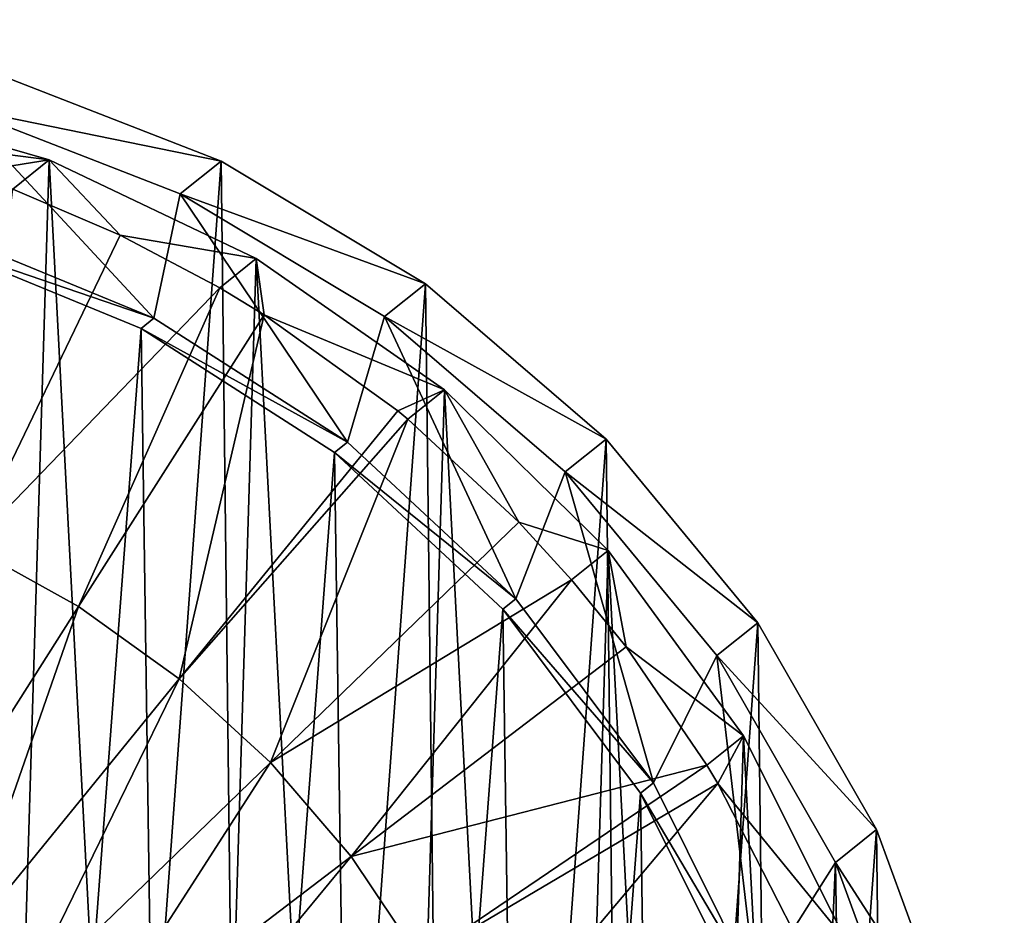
# Model space of a CAD drawing. Header units: millimetres. Extents: x 5 to 159, y 108 to 1015.
# Tile 154 of 250: x 147.12 to 152.73, y 213.35 to 218.45. Entities that reach past the tile are written whole.
import ezdxf

# ---------------------------------------------------------------- set-up
doc = ezdxf.new("R2010")
doc.units = ezdxf.units.MM
doc.header["$LTSCALE"] = 25.4
doc.layers.get('0').update_dxf_attribs({"true_color": 0xff5454})

# ---------------------------------------------------------------- blocks, each defined once
blk = doc.blocks.new('SPIDER-6792-9745.STL#2')
at = {"color": 0}
mesh = blk.add_polyface(dxfattribs=at)
corners = [(136.8894, 209.0203, 1272.6945), (136.8572, 211.7234, 1272.6324), (136.7583, 210.3705, 1272.6669), (137.1833, 213.0399, 1272.5922), (137.2467, 207.7114, 1272.7146), (137.7272, 214.2822, 1272.5472), (137.8201, 206.4817, 1272.7266), (138.4733, 215.4145, 1272.499), (138.5929, 205.3664, 1272.73), (139.4001, 216.4044, 1272.449), (139.543, 204.3976, 1272.7247), (140.4809, 217.2232, 1272.3982), (140.643, 203.6033, 1272.7112), (141.6846, 217.8474, 1272.3485), (141.8613, 203.0062, 1272.6895), (142.9766, 218.2592, 1272.3011), (143.1628, 202.6236, 1272.6604), (144.3198, 218.4466, 1272.2576), (144.51, 202.4664, 1272.6248), (145.6755, 218.4042, 1272.2189), (145.8643, 202.5391, 1272.5834), (147.0047, 218.1333, 1272.1864), (147.1867, 202.8398, 1272.5377), (148.2691, 217.6417, 1272.1609), (148.4391, 203.3597, 1272.489), (149.4325, 216.9435, 1272.1432), (149.5855, 204.0838, 1272.4387), (150.4612, 216.0587, 1272.1338), (150.5929, 204.9914, 1272.3881), (151.3258, 215.013, 1272.1329), (151.4324, 206.0564, 1272.3387), (152.0013, 213.8362, 1272.1406), (152.0797, 207.248, 1272.292), (152.4683, 212.5623, 1272.1567), (152.5163, 208.532, 1272.2493), (152.7134, 211.228, 1272.1807), (152.7296, 209.8715, 1272.2118)]
mesh.append_faces([[corners[k] for k in face] for face in [(0, 1, 2), (35, 34, 36)]], dxfattribs={"vtx0": -1, "color": 0})
mesh.append_faces([[corners[k] for k in face] for face in [(1, 0, 3), (3, 4, 5), (5, 6, 7), (7, 8, 9), (9, 10, 11), (11, 12, 13), (13, 14, 15), (15, 16, 17), (17, 18, 19), (19, 20, 21), (21, 22, 23), (23, 24, 25), (25, 26, 27), (27, 28, 29), (29, 30, 31), (31, 32, 33), (33, 34, 35)]], dxfattribs={"vtx0": -1, "vtx1": -1, "color": 0})
mesh.append_faces([[corners[k] for k in face] for face in [(3, 0, 4), (5, 4, 6), (7, 6, 8), (9, 8, 10), (11, 10, 12), (13, 12, 14), (15, 14, 16), (17, 16, 18), (19, 18, 20), (21, 20, 22), (23, 22, 24), (25, 24, 26), (27, 26, 28), (29, 28, 30), (31, 30, 32), (33, 32, 34)]], dxfattribs={"vtx0": -1, "vtx2": -1, "color": 0})
mesh = blk.add_polyface(dxfattribs=at)
corners = [(136.6236, 211.5369, 1264.6379), (136.6558, 208.8338, 1264.7001), (136.5247, 210.1841, 1264.6724), (136.9497, 212.8534, 1264.5978), (137.0132, 207.525, 1264.7202), (137.2443, 210.8288, 1264.6364), (137.4936, 214.0957, 1264.5529), (137.4594, 212.1192, 1264.6), (137.9015, 213.3504, 1264.5583), (138.2397, 215.2281, 1264.5046), (138.5563, 214.4827, 1264.5128), (139.1665, 216.2179, 1264.4545), (139.4028, 215.4797, 1264.4648), (140.2473, 217.0367, 1264.4038), (140.4138, 216.3094, 1264.4159), (141.451, 217.661, 1264.3541), (141.5569, 216.9451, 1264.3677), (142.7431, 218.0727, 1264.3068), (142.7952, 217.3663, 1264.3217), (144.0862, 218.2601, 1264.2631), (144.0889, 217.5596, 1264.2794), (145.4419, 218.2178, 1264.2245), (145.3965, 217.5188, 1264.2422), (146.676, 217.2451, 1264.2112), (146.7711, 217.9469, 1264.192), (147.8862, 216.7473, 1264.1874), (148.0356, 217.4553, 1264.1665), (148.9882, 216.0415, 1264.1716), (149.1989, 216.757, 1264.1488), (149.9467, 215.1503, 1264.1644), (150.2276, 215.8723, 1264.1394), (150.7307, 214.1023, 1264.166), (151.0922, 214.8265, 1264.1385), (151.3152, 212.9313, 1264.1761), (151.7677, 213.6497, 1264.1462), (151.6812, 211.6749, 1264.1948), (151.8172, 210.3734, 1264.2212), (152.2347, 212.3759, 1264.1622), (151.8461, 207.0615, 1264.2976), (152.2827, 208.3456, 1264.2549), (152.4799, 211.0415, 1264.1863), (152.496, 209.685, 1264.2174), (137.263, 209.5205, 1264.6664), (137.5865, 206.2952, 1264.7321), (137.515, 208.2364, 1264.689), (137.9922, 207.0177, 1264.7034), (138.3593, 205.1799, 1264.7355), (138.6792, 205.9038, 1264.7094), (139.3094, 204.2112, 1264.7303), (139.554, 204.9303, 1264.7064), (140.4094, 203.4168, 1264.7168), (140.5884, 204.1285, 1264.6949), (141.6277, 202.8197, 1264.6951), (141.7492, 203.5243, 1264.675), (142.9292, 202.4371, 1264.666), (142.9991, 203.137, 1264.6476), (144.2765, 202.2799, 1264.6302), (144.2978, 202.9791, 1264.6134), (145.6308, 202.3527, 1264.589), (145.6038, 203.0556, 1264.5734), (146.8749, 203.3642, 1264.5291), (146.9532, 202.6533, 1264.5433), (148.0703, 203.8948, 1264.4818), (148.2056, 203.1732, 1264.4946), (149.1517, 204.6304, 1264.433), (149.3519, 203.8974, 1264.4442), (150.0843, 205.5475, 1264.3844), (150.3594, 204.805, 1264.3937), (150.838, 206.6164, 1264.3374), (151.1988, 205.8699, 1264.3442), (151.3886, 207.8029, 1264.2937), (151.7186, 209.0688, 1264.2545)]
mesh.append_faces([[corners[k] for k in face] for face in [(0, 1, 2), (39, 40, 41)]], dxfattribs={"vtx0": -1, "color": 0})
mesh.append_faces([[corners[k] for k in face] for face in [(1, 3, 4), (5, 6, 7), (7, 6, 8), (8, 9, 10), (10, 11, 12), (12, 13, 14), (14, 15, 16), (16, 17, 18), (18, 19, 20), (20, 21, 22), (22, 21, 23), (23, 24, 25), (25, 26, 27), (27, 28, 29), (29, 30, 31), (31, 32, 33), (33, 34, 35), (35, 34, 36), (38, 37, 39), (4, 42, 43), (42, 4, 5), (43, 45, 46), (46, 47, 48), (48, 49, 50), (50, 51, 52), (52, 53, 54), (54, 55, 56), (56, 57, 58), (58, 60, 61), (61, 62, 63), (63, 64, 65), (65, 66, 67), (67, 68, 69), (69, 70, 38)]], dxfattribs={"vtx0": -1, "vtx1": -1, "color": 0})
mesh.append_faces([[corners[k] for k in face] for face in [(4, 3, 5), (36, 37, 38)]], dxfattribs={"vtx0": -1, "vtx1": -1, "vtx2": -1, "color": 0})
mesh.append_faces([[corners[k] for k in face] for face in [(1, 0, 3), (5, 3, 6), (8, 6, 9), (10, 9, 11), (12, 11, 13), (14, 13, 15), (16, 15, 17), (18, 17, 19), (20, 19, 21), (23, 21, 24), (25, 24, 26), (27, 26, 28), (29, 28, 30), (31, 30, 32), (33, 32, 34), (36, 34, 37), (39, 37, 40), (43, 42, 44), (43, 44, 45), (46, 45, 47), (48, 47, 49), (50, 49, 51), (52, 51, 53), (54, 53, 55), (56, 55, 57), (58, 57, 59), (58, 59, 60), (61, 60, 62), (63, 62, 64), (65, 64, 66), (67, 66, 68), (69, 68, 70), (38, 70, 71), (38, 71, 36)]], dxfattribs={"vtx0": -1, "vtx2": -1, "color": 0})
mesh = blk.add_polyface(dxfattribs=at)
corners = [(136.7767, 208.5536, 1263.8657), (136.6411, 211.153, 1263.809), (136.6013, 209.8477, 1263.8406), (136.8953, 212.4338, 1263.7717), (137.1628, 207.3058, 1263.8835), (137.3568, 213.6551, 1263.7297), (137.7489, 206.1384, 1263.8936), (138.013, 214.7836, 1263.6842), (138.519, 205.0833, 1263.8958), (138.8461, 215.7886, 1263.6365), (139.4522, 204.1693, 1263.8898), (139.8333, 216.6427, 1263.5878), (140.5229, 203.4212, 1263.876), (140.9477, 217.3224, 1263.5393), (141.7021, 202.8596, 1263.8546), (142.1589, 217.8094, 1263.4926), (142.9575, 202.4996, 1263.8263), (143.4338, 218.0903, 1263.4487), (144.2548, 202.3512, 1263.7919), (144.7377, 218.1575, 1263.4091), (145.5587, 202.4184, 1263.7522), (146.0351, 218.009, 1263.3746), (146.8337, 202.6992, 1263.7084), (147.2905, 217.6491, 1263.3463), (148.0449, 203.1862, 1263.6616), (148.4696, 217.0874, 1263.325), (149.1593, 203.866, 1263.6132), (149.5404, 216.3394, 1263.3112), (150.1465, 204.72, 1263.5645), (150.4736, 215.4253, 1263.3052), (150.9796, 205.725, 1263.5167), (151.2437, 214.3702, 1263.3074), (151.6358, 206.8536, 1263.4712), (151.8298, 213.2029, 1263.3174), (152.0973, 208.0749, 1263.4292), (152.2158, 211.9551, 1263.3352), (152.3514, 209.3556, 1263.392), (152.3913, 210.6609, 1263.3604)]
mesh.append_faces([[corners[k] for k in face] for face in [(0, 1, 2), (35, 36, 37)]], dxfattribs={"vtx0": -1, "color": 0})
mesh.append_faces([[corners[k] for k in face] for face in [(1, 0, 3), (3, 4, 5), (5, 6, 7), (7, 8, 9), (9, 10, 11), (11, 12, 13), (13, 14, 15), (15, 16, 17), (17, 18, 19), (19, 20, 21), (21, 22, 23), (23, 24, 25), (25, 26, 27), (27, 28, 29), (29, 30, 31), (31, 32, 33), (33, 34, 35)]], dxfattribs={"vtx0": -1, "vtx1": -1, "color": 0})
mesh.append_faces([[corners[k] for k in face] for face in [(3, 0, 4), (5, 4, 6), (7, 6, 8), (9, 8, 10), (11, 10, 12), (13, 12, 14), (15, 14, 16), (17, 16, 18), (19, 18, 20), (21, 20, 22), (23, 22, 24), (25, 24, 26), (27, 26, 28), (29, 28, 30), (31, 30, 32), (33, 32, 34), (35, 34, 36)]], dxfattribs={"vtx0": -1, "vtx2": -1, "color": 0})
mesh = blk.add_polyface(dxfattribs=at)
corners = [(146.7711, 217.9469, 1264.192), (148.2691, 217.6417, 1272.1609), (148.0356, 217.4553, 1264.1665), (147.0047, 218.1333, 1272.1864)]
mesh.append_faces([[corners[k] for k in face] for face in [(0, 1, 2), (1, 0, 3)]], dxfattribs={"vtx0": -1, "color": 0})
mesh = blk.add_polyface(dxfattribs=at)
corners = [(146.0351, 218.009, 1263.3746), (147.2905, 217.6491, 1263.3463), (145.9233, 217.8228, 1256.2384)]
mesh.append_faces([[corners[k] for k in face] for face in [(0, 1, 2)]], dxfattribs={"color": 0})
mesh = blk.add_polyface(dxfattribs=at)
corners = [(147.2905, 217.6491, 1263.3463), (146.8266, 217.5744, 1256.2178), (145.9233, 217.8228, 1256.2384)]
mesh.append_faces([[corners[k] for k in face] for face in [(0, 1, 2)]], dxfattribs={"color": 0})
mesh = blk.add_polyface(dxfattribs=at)
corners = [(147.2905, 217.6491, 1263.3463), (147.082, 217.4827, 1256.2125), (146.8266, 217.5744, 1256.2178)]
mesh.append_faces([[corners[k] for k in face] for face in [(0, 1, 2)]], dxfattribs={"color": 0})
mesh = blk.add_polyface(dxfattribs=at)
corners = [(147.2905, 217.6491, 1263.3463), (147.6943, 217.2209, 1256.2007), (147.082, 217.4827, 1256.2125)]
mesh.append_faces([[corners[k] for k in face] for face in [(0, 1, 2)]], dxfattribs={"color": 0})
mesh = blk.add_polyface(dxfattribs=at)
corners = [(147.2905, 217.6491, 1263.3463), (148.4696, 217.0874, 1263.325), (147.6943, 217.2209, 1256.2007)]
mesh.append_faces([[corners[k] for k in face] for face in [(0, 1, 2)]], dxfattribs={"color": 0})
mesh = blk.add_polyface(dxfattribs=at)
corners = [(148.0356, 217.4553, 1264.1665), (149.4325, 216.9435, 1272.1432), (149.1989, 216.757, 1264.1488), (148.2691, 217.6417, 1272.1609)]
mesh.append_faces([[corners[k] for k in face] for face in [(0, 1, 2), (1, 0, 3)]], dxfattribs={"vtx0": -1, "color": 0})
mesh = blk.add_polyface(dxfattribs=at)
corners = [(137.3864, 212.061, 1262.1017), (137.19, 209.4622, 1262.1681), (137.1713, 210.7705, 1262.1381), (137.442, 208.1781, 1262.1907), (137.8285, 213.2921, 1262.0601), (137.9192, 206.9595, 1262.2051), (138.4833, 214.4244, 1262.0145), (138.6062, 205.8455, 1262.2111), (139.3298, 215.4214, 1261.9666), (139.481, 204.872, 1262.2083), (140.3409, 216.2511, 1261.9177), (140.5154, 204.0703, 1262.1967), (141.4839, 216.8868, 1261.8694), (141.6762, 203.466, 1262.1769), (142.7222, 217.3081, 1261.8235), (142.9261, 203.0787, 1262.1494), (144.0159, 217.5014, 1261.7811), (144.2248, 202.9208, 1262.1151), (145.3235, 217.4605, 1261.7439), (145.5308, 202.9973, 1262.0752), (146.603, 217.1868, 1261.7129), (146.8019, 203.3059, 1262.0308), (147.8132, 216.689, 1261.6891), (147.9974, 203.8365, 1261.9835), (148.9152, 215.9832, 1261.6733), (149.0787, 204.5721, 1261.9348), (149.8737, 215.092, 1261.6661), (150.0113, 205.4892, 1261.8861), (150.6577, 214.044, 1261.6677), (150.765, 206.5581, 1261.8391), (151.2422, 212.873, 1261.678), (151.3156, 207.7446, 1261.7954), (151.6082, 211.6166, 1261.6965), (151.6456, 209.0105, 1261.7562), (151.7442, 210.3152, 1261.7229)]
mesh.append_faces([[corners[k] for k in face] for face in [(0, 1, 2), (33, 32, 34)]], dxfattribs={"vtx0": -1, "color": 0})
mesh.append_faces([[corners[k] for k in face] for face in [(1, 0, 3), (3, 4, 5), (5, 6, 7), (7, 8, 9), (9, 10, 11), (11, 12, 13), (13, 14, 15), (15, 16, 17), (17, 18, 19), (19, 20, 21), (21, 22, 23), (23, 24, 25), (25, 26, 27), (27, 28, 29), (29, 30, 31), (31, 32, 33)]], dxfattribs={"vtx0": -1, "vtx1": -1, "color": 0})
mesh.append_faces([[corners[k] for k in face] for face in [(3, 0, 4), (5, 4, 6), (7, 6, 8), (9, 8, 10), (11, 10, 12), (13, 12, 14), (15, 14, 16), (17, 16, 18), (19, 18, 20), (21, 20, 22), (23, 22, 24), (25, 24, 26), (27, 26, 28), (29, 28, 30), (31, 30, 32)]], dxfattribs={"vtx0": -1, "vtx2": -1, "color": 0})
mesh = blk.add_polyface(dxfattribs=at)
corners = [(147.6943, 217.2209, 1256.2007), (146.8403, 215.4481, 1255.8607), (147.082, 217.4827, 1256.2125)]
mesh.append_faces([[corners[k] for k in face] for face in [(0, 1, 2)]], dxfattribs={"color": 0})
mesh = blk.add_polyface(dxfattribs=at)
corners = [(146.603, 217.1868, 1261.7129), (147.8862, 216.7473, 1264.1874), (147.8132, 216.689, 1261.6891), (146.676, 217.2451, 1264.2112)]
mesh.append_faces([[corners[k] for k in face] for face in [(0, 1, 2), (1, 0, 3)]], dxfattribs={"vtx0": -1, "color": 0})
mesh = blk.add_polyface(dxfattribs=at)
corners = [(148.2612, 216.921, 1256.1912), (146.8403, 215.4481, 1255.8607), (147.6943, 217.2209, 1256.2007)]
mesh.append_faces([[corners[k] for k in face] for face in [(0, 1, 2)]], dxfattribs={"color": 0})
mesh = blk.add_polyface(dxfattribs=at)
corners = [(148.4696, 217.0874, 1263.325), (148.2612, 216.921, 1256.1912), (147.6943, 217.2209, 1256.2007)]
mesh.append_faces([[corners[k] for k in face] for face in [(0, 1, 2)]], dxfattribs={"color": 0})
mesh = blk.add_polyface(dxfattribs=at)
corners = [(148.4696, 217.0874, 1263.325), (148.5142, 216.7673, 1256.1874), (148.2612, 216.921, 1256.1912)]
mesh.append_faces([[corners[k] for k in face] for face in [(0, 1, 2)]], dxfattribs={"color": 0})
mesh = blk.add_polyface(dxfattribs=at)
corners = [(148.4696, 217.0874, 1263.325), (149.5404, 216.3394, 1263.3112), (148.5142, 216.7673, 1256.1874)]
mesh.append_faces([[corners[k] for k in face] for face in [(0, 1, 2)]], dxfattribs={"color": 0})
mesh = blk.add_polyface(dxfattribs=at)
corners = [(148.2612, 216.921, 1256.1912), (147.4575, 215.1066, 1255.8506), (146.8403, 215.4481, 1255.8607)]
mesh.append_faces([[corners[k] for k in face] for face in [(0, 1, 2)]], dxfattribs={"color": 0})
mesh = blk.add_polyface(dxfattribs=at)
corners = [(148.5142, 216.7673, 1256.1874), (147.4575, 215.1066, 1255.8506), (148.2612, 216.921, 1256.1912)]
mesh.append_faces([[corners[k] for k in face] for face in [(0, 1, 2)]], dxfattribs={"color": 0})
mesh = blk.add_polyface(dxfattribs=at)
corners = [(149.1989, 216.757, 1264.1488), (150.4612, 216.0587, 1272.1338), (150.2276, 215.8723, 1264.1394), (149.4325, 216.9435, 1272.1432)]
mesh.append_faces([[corners[k] for k in face] for face in [(0, 1, 2), (1, 0, 3)]], dxfattribs={"vtx0": -1, "color": 0})
mesh = blk.add_polyface(dxfattribs=at)
corners = [(148.5142, 216.7673, 1256.1874), (148.03, 214.6945, 1255.8435), (147.4575, 215.1066, 1255.8506), (149.2747, 216.22, 1256.1779)]
mesh.append_faces([[corners[k] for k in face] for face in [(0, 1, 2), (1, 0, 3)]], dxfattribs={"vtx0": -1, "color": 0})
mesh = blk.add_polyface(dxfattribs=at)
corners = [(147.8132, 216.689, 1261.6891), (148.9882, 216.0415, 1264.1716), (148.9152, 215.9832, 1261.6733), (147.8862, 216.7473, 1264.1874)]
mesh.append_faces([[corners[k] for k in face] for face in [(0, 1, 2), (1, 0, 3)]], dxfattribs={"vtx0": -1, "color": 0})
mesh = blk.add_polyface(dxfattribs=at)
corners = [(149.5404, 216.3394, 1263.3112), (149.2747, 216.22, 1256.1779), (148.5142, 216.7673, 1256.1874)]
mesh.append_faces([[corners[k] for k in face] for face in [(0, 1, 2)]], dxfattribs={"color": 0})
mesh = blk.add_polyface(dxfattribs=at)
corners = [(149.5404, 216.3394, 1263.3112), (149.3319, 216.173, 1256.1772), (149.2747, 216.22, 1256.1779)]
mesh.append_faces([[corners[k] for k in face] for face in [(0, 1, 2)]], dxfattribs={"color": 0})
mesh = blk.add_polyface(dxfattribs=at)
corners = [(149.5404, 216.3394, 1263.3112), (149.9653, 215.5865, 1256.1725), (149.3319, 216.173, 1256.1772)]
mesh.append_faces([[corners[k] for k in face] for face in [(0, 1, 2)]], dxfattribs={"color": 0})
mesh = blk.add_polyface(dxfattribs=at)
corners = [(149.5404, 216.3394, 1263.3112), (150.4736, 215.4253, 1263.3052), (149.9653, 215.5865, 1256.1725)]
mesh.append_faces([[corners[k] for k in face] for face in [(0, 1, 2)]], dxfattribs={"color": 0})
mesh = blk.add_polyface(dxfattribs=at)
corners = [(149.3319, 216.173, 1256.1772), (148.03, 214.6945, 1255.8435), (149.2747, 216.22, 1256.1779)]
mesh.append_faces([[corners[k] for k in face] for face in [(0, 1, 2)]], dxfattribs={"color": 0})
mesh = blk.add_polyface(dxfattribs=at)
corners = [(149.3319, 216.173, 1256.1772), (148.5499, 214.2177, 1255.8395), (148.03, 214.6945, 1255.8435), (149.9653, 215.5865, 1256.1725)]
mesh.append_faces([[corners[k] for k in face] for face in [(0, 1, 2), (1, 0, 3)]], dxfattribs={"vtx0": -1, "color": 0})
mesh = blk.add_polyface(dxfattribs=at)
corners = [(148.9152, 215.9832, 1261.6733), (149.9467, 215.1503, 1264.1644), (149.8737, 215.092, 1261.6661), (148.9882, 216.0415, 1264.1716)]
mesh.append_faces([[corners[k] for k in face] for face in [(0, 1, 2), (1, 0, 3)]], dxfattribs={"vtx0": -1, "color": 0})
mesh = blk.add_polyface(dxfattribs=at)
corners = [(150.2276, 215.8723, 1264.1394), (151.3258, 215.013, 1272.1329), (151.0922, 214.8265, 1264.1385), (150.4612, 216.0587, 1272.1338)]
mesh.append_faces([[corners[k] for k in face] for face in [(0, 1, 2), (1, 0, 3)]], dxfattribs={"vtx0": -1, "color": 0})
mesh = blk.add_polyface(dxfattribs=at)
corners = [(150.2651, 215.2589, 1256.1714), (148.5499, 214.2177, 1255.8395), (149.9653, 215.5865, 1256.1725)]
mesh.append_faces([[corners[k] for k in face] for face in [(0, 1, 2)]], dxfattribs={"color": 0})
mesh = blk.add_polyface(dxfattribs=at)
corners = [(149.9653, 215.5865, 1256.1725), (150.4736, 215.4253, 1263.3052), (150.2651, 215.2589, 1256.1714)]
mesh.append_faces([[corners[k] for k in face] for face in [(0, 1, 2)]], dxfattribs={"color": 0})
mesh = blk.add_polyface(dxfattribs=at)
corners = [(146.8403, 215.4481, 1255.8607), (146.3941, 213.4329, 1255.614), (145.9815, 213.6612, 1255.6207), (147.4575, 215.1066, 1255.8506)]
mesh.append_faces([[corners[k] for k in face] for face in [(0, 1, 2), (1, 0, 3)]], dxfattribs={"vtx0": -1, "color": 0})
mesh = blk.add_polyface(dxfattribs=at)
corners = [(150.4736, 215.4253, 1263.3052), (150.5761, 214.8759, 1256.1713), (150.2651, 215.2589, 1256.1714)]
mesh.append_faces([[corners[k] for k in face] for face in [(0, 1, 2)]], dxfattribs={"color": 0})
mesh = blk.add_polyface(dxfattribs=at)
corners = [(150.4736, 215.4253, 1263.3052), (151.2437, 214.3702, 1263.3074), (150.5761, 214.8759, 1256.1713)]
mesh.append_faces([[corners[k] for k in face] for face in [(0, 1, 2)]], dxfattribs={"color": 0})
mesh = blk.add_polyface(dxfattribs=at)
corners = [(150.2651, 215.2589, 1256.1714), (149.0097, 213.6828, 1255.8385), (148.5499, 214.2177, 1255.8395)]
mesh.append_faces([[corners[k] for k in face] for face in [(0, 1, 2)]], dxfattribs={"color": 0})
mesh = blk.add_polyface(dxfattribs=at)
corners = [(150.5761, 214.8759, 1256.1713), (149.0097, 213.6828, 1255.8385), (150.2651, 215.2589, 1256.1714)]
mesh.append_faces([[corners[k] for k in face] for face in [(0, 1, 2)]], dxfattribs={"color": 0})
mesh = blk.add_polyface(dxfattribs=at)
corners = [(149.8737, 215.092, 1261.6661), (150.7307, 214.1023, 1264.166), (150.6577, 214.044, 1261.6677), (149.9467, 215.1503, 1264.1644)]
mesh.append_faces([[corners[k] for k in face] for face in [(0, 1, 2), (1, 0, 3)]], dxfattribs={"vtx0": -1, "color": 0})
mesh = blk.add_polyface(dxfattribs=at)
corners = [(147.4575, 215.1066, 1255.8506), (146.7769, 213.1575, 1255.6093), (146.3941, 213.4329, 1255.614), (148.03, 214.6945, 1255.8435)]
mesh.append_faces([[corners[k] for k in face] for face in [(0, 1, 2), (1, 0, 3)]], dxfattribs={"vtx0": -1, "color": 0})
mesh = blk.add_polyface(dxfattribs=at)
corners = [(151.0922, 214.8265, 1264.1385), (152.0013, 213.8362, 1272.1406), (151.7677, 213.6497, 1264.1462), (151.3258, 215.013, 1272.1329)]
mesh.append_faces([[corners[k] for k in face] for face in [(0, 1, 2), (1, 0, 3)]], dxfattribs={"vtx0": -1, "color": 0})
mesh = blk.add_polyface(dxfattribs=at)
corners = [(151.0353, 214.2038, 1256.1735), (149.0097, 213.6828, 1255.8385), (150.5761, 214.8759, 1256.1713)]
mesh.append_faces([[corners[k] for k in face] for face in [(0, 1, 2)]], dxfattribs={"color": 0})
mesh = blk.add_polyface(dxfattribs=at)
corners = [(150.5761, 214.8759, 1256.1713), (151.2437, 214.3702, 1263.3074), (151.0353, 214.2038, 1256.1735)]
mesh.append_faces([[corners[k] for k in face] for face in [(0, 1, 2)]], dxfattribs={"color": 0})
mesh = blk.add_polyface(dxfattribs=at)
corners = [(148.03, 214.6945, 1255.8435), (147.1244, 212.8387, 1255.6064), (146.7769, 213.1575, 1255.6093), (148.5499, 214.2177, 1255.8395)]
mesh.append_faces([[corners[k] for k in face] for face in [(0, 1, 2), (1, 0, 3)]], dxfattribs={"vtx0": -1, "color": 0})
mesh = blk.add_polyface(dxfattribs=at)
corners = [(151.2437, 214.3702, 1263.3074), (151.0987, 214.098, 1256.1741), (151.0353, 214.2038, 1256.1735)]
mesh.append_faces([[corners[k] for k in face] for face in [(0, 1, 2)]], dxfattribs={"color": 0})
mesh = blk.add_polyface(dxfattribs=at)
corners = [(151.2437, 214.3702, 1263.3074), (151.8298, 213.2029, 1263.3174), (151.0987, 214.098, 1256.1741)]
mesh.append_faces([[corners[k] for k in face] for face in [(0, 1, 2)]], dxfattribs={"color": 0})
mesh = blk.add_polyface(dxfattribs=at)
corners = [(148.5499, 214.2177, 1255.8395), (147.4318, 212.481, 1255.6058), (147.1244, 212.8387, 1255.6064), (149.0097, 213.6828, 1255.8385)]
mesh.append_faces([[corners[k] for k in face] for face in [(0, 1, 2), (1, 0, 3)]], dxfattribs={"vtx0": -1, "color": 0})
mesh = blk.add_polyface(dxfattribs=at)
corners = [(151.0353, 214.2038, 1256.1735), (149.4031, 213.0972, 1255.8407), (149.0097, 213.6828, 1255.8385)]
mesh.append_faces([[corners[k] for k in face] for face in [(0, 1, 2)]], dxfattribs={"color": 0})
mesh = blk.add_polyface(dxfattribs=at)
corners = [(151.0987, 214.098, 1256.1741), (149.4031, 213.0972, 1255.8407), (151.0353, 214.2038, 1256.1735)]
mesh.append_faces([[corners[k] for k in face] for face in [(0, 1, 2)]], dxfattribs={"color": 0})
mesh = blk.add_polyface(dxfattribs=at)
corners = [(151.0987, 214.098, 1256.1741), (149.7245, 212.4693, 1255.8459), (149.4031, 213.0972, 1255.8407), (151.5257, 213.2639, 1256.181)]
mesh.append_faces([[corners[k] for k in face] for face in [(0, 1, 2), (1, 0, 3)]], dxfattribs={"vtx0": -1, "color": 0})
mesh = blk.add_polyface(dxfattribs=at)
corners = [(150.6577, 214.044, 1261.6677), (151.3152, 212.9313, 1264.1761), (151.2422, 212.873, 1261.678), (150.7307, 214.1023, 1264.166)]
mesh.append_faces([[corners[k] for k in face] for face in [(0, 1, 2), (1, 0, 3)]], dxfattribs={"vtx0": -1, "color": 0})
mesh = blk.add_polyface(dxfattribs=at)
corners = [(151.0987, 214.098, 1256.1741), (151.8298, 213.2029, 1263.3174), (151.5257, 213.2639, 1256.181)]
mesh.append_faces([[corners[k] for k in face] for face in [(0, 1, 2)]], dxfattribs={"color": 0})
mesh = blk.add_polyface(dxfattribs=at)
corners = [(151.7677, 213.6497, 1264.1462), (152.4683, 212.5623, 1272.1567), (152.2347, 212.3759, 1264.1622), (152.0013, 213.8362, 1272.1406)]
mesh.append_faces([[corners[k] for k in face] for face in [(0, 1, 2), (1, 0, 3)]], dxfattribs={"vtx0": -1, "color": 0})
mesh = blk.add_polyface(dxfattribs=at)
corners = [(149.0097, 213.6828, 1255.8385), (147.6948, 212.0895, 1255.6073), (147.4318, 212.481, 1255.6058), (149.4031, 213.0972, 1255.8407)]
mesh.append_faces([[corners[k] for k in face] for face in [(0, 1, 2), (1, 0, 3)]], dxfattribs={"vtx0": -1, "color": 0})

msp = doc.modelspace()

# ---------------------------------------------------------------- block references
at = {"color": 250, "true_color": 0x262626}
msp.add_blockref('SPIDER-6792-9745.STL#2', (0, 0), dxfattribs=at)

doc.saveas('drawing.dxf')
